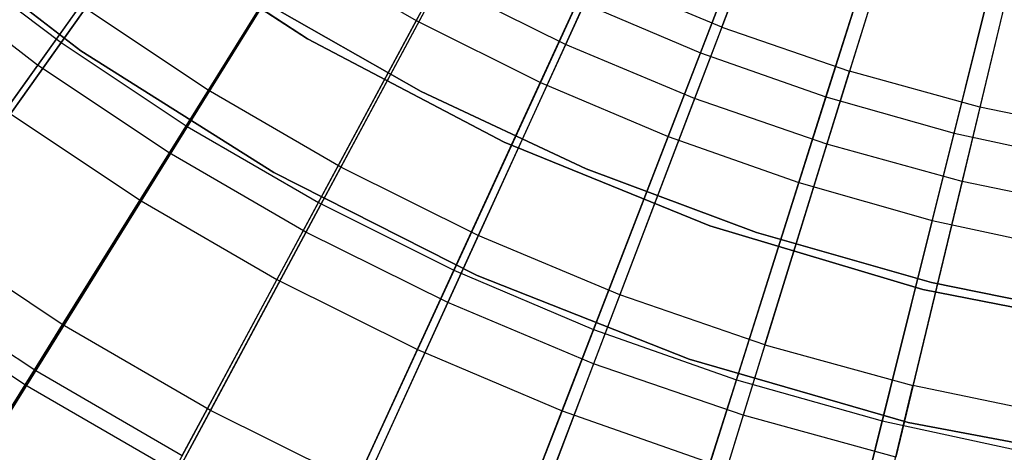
# Model space of a CAD drawing. Extents: x -8.3 to 8.8, y -6 to 6.
# Tile 38 of 177: x -1.5 to -0.3, y -2.7 to -2.2. Entities that reach past the tile are written whole.
import ezdxf

# ---------------------------------------------------------------- set-up
doc = ezdxf.new("R2010")
doc.units = 0
doc.header["$LTSCALE"] = 2.54
doc.layers.get('0').update_dxf_attribs({"linetype": 'CONTINUOUS'})

# ---------------------------------------------------------------- blocks, each defined once
blk = doc.blocks.new('DROPS_COLOR_A_STL')
at = {"color": 0}
for p, q in [((7.7421, -2.228, 13.0572), (7.8611, -1.9159, 13.2134)), ((7.7421, -2.228, 13.0572), (7.8611, -1.9159, 13.2134)), ((7.7029, -1.946, 2.4125), (7.5652, -2.2475, 2.5742)), ((7.7029, -1.946, 2.4125), (7.5652, -2.2475, 2.5742)), ((7.9853, -1.9588, 13.2134), (7.8865, -2.2778, 13.0572)), ((7.9853, -1.9588, 13.2134), (7.8865, -2.2778, 13.0572)), ((7.8294, -1.999, 2.4125), (7.7113, -2.3086, 2.5742)), ((7.8294, -1.999, 2.4125), (7.7113, -2.3086, 2.5742)), ((8.1121, -1.9936, 13.2134), (8.0339, -2.3183, 13.0572)), ((8.1121, -1.9936, 13.2134), (8.0339, -2.3183, 13.0572)), ((7.1545, -2.0099, 2.5742), (6.968, -2.2707, 2.7562)), ((7.1545, -2.0099, 2.5742), (6.968, -2.2707, 2.7562)), ((7.3318, -2.0245, 13.0572), (7.1609, -2.2993, 12.8805)), ((7.3318, -2.0245, 13.0572), (7.1609, -2.2993, 12.8805)), ((7.959, -2.0437, 2.4125), (7.861, -2.3603, 2.5742)), ((7.959, -2.0437, 2.4125), (7.861, -2.3603, 2.5742)), ((8.0913, -2.08, 2.4125), (8.0138, -2.4022, 2.5742)), ((8.0913, -2.08, 2.4125), (8.0138, -2.4022, 2.5742)), ((6.8129, -2.0974, 171.7068), (7.0172, -2.2547, 171.7068)), ((7.0172, -2.2547, 164.1068), (6.8129, -2.0974, 164.1068)), ((6.8129, -2.0974, 171.7068), (7.0172, -2.2547, 171.7068)), ((7.0172, -2.2547, 164.1068), (6.8129, -2.0974, 164.1068)), ((7.2735, -2.2411, 171.7068), (7.0633, -2.1034, 171.7068)), ((7.0633, -2.1034, 164.1068), (7.2735, -2.2411, 164.1068)), ((7.0633, -2.1034, 164.1068), (7.2735, -2.2411, 164.1068)), ((7.2735, -2.2411, 171.7068), (7.0633, -2.1034, 171.7068)), ((7.2862, -2.0978, 2.5742), (7.1168, -2.3701, 2.7562)), ((7.2862, -2.0978, 2.5742), (7.1168, -2.3701, 2.7562)), ((7.4641, -2.1011, 13.0572), (7.3111, -2.3862, 12.8805)), ((7.4641, -2.1011, 13.0572), (7.3111, -2.3862, 12.8805)), ((6.968, -2.2707, 2.7562), (6.8258, -2.162, 2.7562)), ((6.968, -2.2707, 2.7562), (6.8258, -2.162, 2.7562)), ((7.6011, -2.169, 13.0572), (7.4666, -2.4634, 12.8805)), ((7.6011, -2.169, 13.0572), (7.4666, -2.4634, 12.8805)), ((7.7421, -2.228, 13.0572), (7.6011, -2.169, 13.0572)), ((7.7421, -2.228, 13.0572), (7.6011, -2.169, 13.0572)), ((7.4233, -2.1771, 2.5742), (7.2717, -2.4597, 2.7562)), ((7.4233, -2.1771, 2.5742), (7.2717, -2.4597, 2.7562)), ((7.5652, -2.2475, 2.5742), (7.4233, -2.1771, 2.5742)), ((7.5652, -2.2475, 2.5742), (7.4233, -2.1771, 2.5742)), ((7.0165, -2.2029, 12.8805), (6.835, -2.4566, 12.6838)), ((7.0165, -2.2029, 12.8805), (6.835, -2.4566, 12.6838)), ((7.1609, -2.2993, 12.8805), (7.0165, -2.2029, 12.8805)), ((7.1609, -2.2993, 12.8805), (7.0165, -2.2029, 12.8805)), ((7.2229, -2.1989, 164.4068), (7.402, -2.3007, 164.4068)), ((7.402, -2.3007, 164.3068), (7.2229, -2.1989, 164.3068)), ((7.2229, -2.1989, 164.4068), (7.402, -2.3007, 164.4068)), ((7.402, -2.3007, 164.3068), (7.2229, -2.1989, 164.3068)), ((7.7421, -2.228, 13.0572), (7.6268, -2.5304, 12.8805)), ((7.7421, -2.228, 13.0572), (7.6268, -2.5304, 12.8805)), ((7.7421, -2.228, 13.0572), (7.8865, -2.2778, 13.0572)), ((7.7421, -2.228, 13.0572), (7.8865, -2.2778, 13.0572)), ((7.4959, -2.3579, 171.7068), (7.2735, -2.2411, 171.7068)), ((7.2735, -2.2411, 164.1068), (7.4959, -2.3579, 164.1068)), ((7.2735, -2.2411, 164.1068), (7.4959, -2.3579, 164.1068)), ((7.2735, -2.2411, 164.1068), (7.2735, -2.2411, 171.7068)), ((7.4959, -2.3579, 171.7068), (7.2735, -2.2411, 171.7068)), ((7.2735, -2.2411, 164.1068), (7.2735, -2.2411, 171.7068)), ((7.5652, -2.2475, 2.5742), (7.432, -2.5392, 2.7562)), ((7.5652, -2.2475, 2.5742), (7.432, -2.5392, 2.7562)), ((7.7113, -2.3086, 2.5742), (7.5652, -2.2475, 2.5742)), ((7.7113, -2.3086, 2.5742), (7.5652, -2.2475, 2.5742)), ((7.0172, -2.2547, 171.7068), (7.2352, -2.3922, 171.7068)), ((7.2352, -2.3922, 164.1068), (7.0172, -2.2547, 164.1068)), ((7.0172, -2.2547, 171.7068), (7.2352, -2.3922, 171.7068)), ((7.0172, -2.2547, 171.7068), (7.0172, -2.2547, 164.1068)), ((7.2352, -2.3922, 164.1068), (7.0172, -2.2547, 164.1068)), ((7.0172, -2.2547, 171.7068), (7.0172, -2.2547, 164.1068)), ((6.968, -2.2707, 2.7562), (6.7885, -2.5218, 2.958)), ((6.968, -2.2707, 2.7562), (6.7885, -2.5218, 2.958)), ((7.1168, -2.3701, 2.7562), (6.968, -2.2707, 2.7562)), ((7.1168, -2.3701, 2.7562), (6.968, -2.2707, 2.7562)), ((7.7909, -2.587, 12.8805), (7.8865, -2.2778, 13.0572)), ((7.7909, -2.587, 12.8805), (7.8865, -2.2778, 13.0572)), ((8.0339, -2.3183, 13.0572), (7.8865, -2.2778, 13.0572)), ((8.0339, -2.3183, 13.0572), (7.8865, -2.2778, 13.0572)), ((7.1609, -2.2993, 12.8805), (6.996, -2.5641, 12.6838)), ((7.1609, -2.2993, 12.8805), (6.996, -2.5641, 12.6838)), ((7.3111, -2.3862, 12.8805), (7.1609, -2.2993, 12.8805)), ((7.3111, -2.3862, 12.8805), (7.1609, -2.2993, 12.8805)), ((7.402, -2.3007, 164.4068), (7.5885, -2.3879, 164.4068)), ((7.5885, -2.3879, 164.3068), (7.402, -2.3007, 164.3068)), ((7.402, -2.3007, 164.4068), (7.5885, -2.3879, 164.4068)), ((7.402, -2.3007, 164.4068), (7.402, -2.3007, 164.3068)), ((7.5885, -2.3879, 164.3068), (7.402, -2.3007, 164.3068)), ((7.402, -2.3007, 164.4068), (7.402, -2.3007, 164.3068)), ((7.7113, -2.3086, 2.5742), (7.5971, -2.6083, 2.7562)), ((7.7113, -2.3086, 2.5742), (7.5971, -2.6083, 2.7562)), ((7.861, -2.3603, 2.5742), (7.7113, -2.3086, 2.5742)), ((7.861, -2.3603, 2.5742), (7.7113, -2.3086, 2.5742)), ((8.0339, -2.3183, 13.0572), (7.9583, -2.633, 12.8805)), ((8.0339, -2.3183, 13.0572), (7.9583, -2.633, 12.8805)), ((8.1836, -2.3493, 13.0572), (8.0339, -2.3183, 13.0572)), ((8.1836, -2.3493, 13.0572), (8.0339, -2.3183, 13.0572)), ((7.7286, -2.4526, 171.7068), (7.4959, -2.3579, 171.7068)), ((7.4959, -2.3579, 164.1068), (7.7286, -2.4526, 164.1068)), ((7.4959, -2.3579, 164.1068), (7.7286, -2.4526, 164.1068)), ((7.4959, -2.3579, 164.1068), (7.4959, -2.3579, 171.7068)), ((7.7286, -2.4526, 171.7068), (7.4959, -2.3579, 171.7068)), ((7.4959, -2.3579, 164.1068), (7.4959, -2.3579, 171.7068)), ((7.861, -2.3603, 2.5742), (7.7662, -2.6666, 2.7562)), ((7.861, -2.3603, 2.5742), (7.7662, -2.6666, 2.7562)), ((8.0138, -2.4022, 2.5742), (7.861, -2.3603, 2.5742)), ((8.0138, -2.4022, 2.5742), (7.861, -2.3603, 2.5742)), ((7.1168, -2.3701, 2.7562), (6.9537, -2.6321, 2.958)), ((7.1168, -2.3701, 2.7562), (6.9537, -2.6321, 2.958)), ((7.2717, -2.4597, 2.7562), (7.1168, -2.3701, 2.7562)), ((7.2717, -2.4597, 2.7562), (7.1168, -2.3701, 2.7562)), ((7.3111, -2.3862, 12.8805), (7.1636, -2.6611, 12.6838)), ((7.3111, -2.3862, 12.8805), (7.1636, -2.6611, 12.6838)), ((7.2352, -2.3922, 171.7068), (7.4652, -2.5087, 171.7068)), ((7.4652, -2.5087, 164.1068), (7.2352, -2.3922, 164.1068)), ((7.2352, -2.3922, 171.7068), (7.4652, -2.5087, 171.7068)), ((7.2352, -2.3922, 171.7068), (7.2352, -2.3922, 164.1068)), ((7.4652, -2.5087, 164.1068), (7.2352, -2.3922, 164.1068)), ((7.2352, -2.3922, 171.7068), (7.2352, -2.3922, 164.1068)), ((7.4666, -2.4634, 12.8805), (7.3111, -2.3862, 12.8805)), ((7.4666, -2.4634, 12.8805), (7.3111, -2.3862, 12.8805)), ((7.5885, -2.3879, 164.4068), (7.7814, -2.46, 164.4068)), ((7.7814, -2.46, 164.3068), (7.5885, -2.3879, 164.3068)), ((7.5885, -2.3879, 164.4068), (7.7814, -2.46, 164.4068)), ((7.5885, -2.3879, 164.4068), (7.5885, -2.3879, 164.3068)), ((7.7814, -2.46, 164.3068), (7.5885, -2.3879, 164.3068)), ((7.5885, -2.3879, 164.4068), (7.5885, -2.3879, 164.3068)), ((8.0138, -2.4022, 2.5742), (7.9388, -2.714, 2.7562)), ((8.0138, -2.4022, 2.5742), (7.9388, -2.714, 2.7562)), ((8.1689, -2.4343, 2.5742), (8.0138, -2.4022, 2.5742)), ((8.1689, -2.4343, 2.5742), (8.0138, -2.4022, 2.5742)), ((6.996, -2.5641, 12.6838), (6.835, -2.4566, 12.6838)), ((6.996, -2.5641, 12.6838), (6.835, -2.4566, 12.6838)), ((7.2717, -2.4597, 2.7562), (7.1258, -2.7316, 2.958)), ((7.2717, -2.4597, 2.7562), (7.1258, -2.7316, 2.958)), ((7.432, -2.5392, 2.7562), (7.2717, -2.4597, 2.7562)), ((7.432, -2.5392, 2.7562), (7.2717, -2.4597, 2.7562)), ((7.9693, -2.5244, 171.7068), (7.7286, -2.4526, 171.7068)), ((7.7286, -2.4526, 164.1068), (7.9693, -2.5244, 164.1068)), ((7.7286, -2.4526, 164.1068), (7.9693, -2.5244, 164.1068)), ((7.7286, -2.4526, 164.1068), (7.7286, -2.4526, 171.7068)), ((7.9693, -2.5244, 171.7068), (7.7286, -2.4526, 171.7068)), ((7.7286, -2.4526, 164.1068), (7.7286, -2.4526, 171.7068)), ((7.7814, -2.46, 164.4068), (7.9794, -2.5166, 164.4068)), ((7.9794, -2.5166, 164.3068), (7.7814, -2.46, 164.3068)), ((7.7814, -2.46, 164.4068), (7.9794, -2.5166, 164.4068)), ((7.7814, -2.46, 164.4068), (7.7814, -2.46, 164.3068)), ((7.9794, -2.5166, 164.3068), (7.7814, -2.46, 164.3068)), ((7.7814, -2.46, 164.4068), (7.7814, -2.46, 164.3068)), ((7.4666, -2.4634, 12.8805), (7.337, -2.7471, 12.6838)), ((7.4666, -2.4634, 12.8805), (7.337, -2.7471, 12.6838)), ((7.6268, -2.5304, 12.8805), (7.4666, -2.4634, 12.8805)), ((7.6268, -2.5304, 12.8805), (7.4666, -2.4634, 12.8805)), ((7.4652, -2.5087, 171.7068), (7.7051, -2.6032, 171.7068)), ((7.7051, -2.6032, 164.1068), (7.4652, -2.5087, 164.1068)), ((7.4652, -2.5087, 171.7068), (7.7051, -2.6032, 171.7068)), ((7.4652, -2.5087, 171.7068), (7.4652, -2.5087, 164.1068)), ((7.7051, -2.6032, 164.1068), (7.4652, -2.5087, 164.1068)), ((7.4652, -2.5087, 171.7068), (7.4652, -2.5087, 164.1068)), ((7.9794, -2.5166, 164.4068), (8.1813, -2.5573, 164.4068)), ((8.1813, -2.5573, 164.3068), (7.9794, -2.5166, 164.3068)), ((7.9794, -2.5166, 164.4068), (8.1813, -2.5573, 164.4068)), ((7.9794, -2.5166, 164.4068), (7.9794, -2.5166, 164.3068)), ((8.1813, -2.5573, 164.3068), (7.9794, -2.5166, 164.3068)), ((7.9794, -2.5166, 164.4068), (7.9794, -2.5166, 164.3068)), ((6.9537, -2.6321, 2.958), (6.7885, -2.5218, 2.958)), ((6.9537, -2.6321, 2.958), (6.7885, -2.5218, 2.958)), ((8.2159, -2.5727, 171.7068), (7.9693, -2.5244, 171.7068)), ((7.9693, -2.5244, 164.1068), (8.2159, -2.5727, 164.1068)), ((7.9693, -2.5244, 164.1068), (8.2159, -2.5727, 164.1068)), ((7.9693, -2.5244, 164.1068), (7.9693, -2.5244, 171.7068)), ((8.2159, -2.5727, 171.7068), (7.9693, -2.5244, 171.7068)), ((7.9693, -2.5244, 164.1068), (7.9693, -2.5244, 171.7068)), ((7.432, -2.5392, 2.7562), (7.3038, -2.82, 2.958)), ((7.432, -2.5392, 2.7562), (7.3038, -2.82, 2.958)), ((7.5971, -2.6083, 2.7562), (7.432, -2.5392, 2.7562)), ((7.5971, -2.6083, 2.7562), (7.432, -2.5392, 2.7562)), ((7.6268, -2.5304, 12.8805), (7.5156, -2.8219, 12.6838)), ((7.6268, -2.5304, 12.8805), (7.5156, -2.8219, 12.6838)), ((7.7909, -2.587, 12.8805), (7.6268, -2.5304, 12.8805)), ((7.7909, -2.587, 12.8805), (7.6268, -2.5304, 12.8805)), ((6.996, -2.5641, 12.6838), (6.8381, -2.8181, 12.4681)), ((6.996, -2.5641, 12.6838), (6.8381, -2.8181, 12.4681)), ((7.1636, -2.6611, 12.6838), (6.996, -2.5641, 12.6838)), ((7.1636, -2.6611, 12.6838), (6.996, -2.5641, 12.6838)), ((7.7909, -2.587, 12.8805), (7.6986, -2.885, 12.6838)), ((7.7909, -2.587, 12.8805), (7.6986, -2.885, 12.6838)), ((7.7909, -2.587, 12.8805), (7.9583, -2.633, 12.8805)), ((7.7909, -2.587, 12.8805), (7.9583, -2.633, 12.8805)), ((7.7051, -2.6032, 171.7068), (7.9527, -2.6748, 171.7068)), ((7.9527, -2.6748, 164.1068), (7.7051, -2.6032, 164.1068)), ((7.7051, -2.6032, 171.7068), (7.9527, -2.6748, 171.7068)), ((7.7051, -2.6032, 171.7068), (7.7051, -2.6032, 164.1068)), ((7.9527, -2.6748, 164.1068), (7.7051, -2.6032, 164.1068)), ((7.7051, -2.6032, 171.7068), (7.7051, -2.6032, 164.1068)), ((7.5971, -2.6083, 2.7562), (7.4871, -2.8967, 2.958)), ((7.5971, -2.6083, 2.7562), (7.4871, -2.8967, 2.958)), ((7.7662, -2.6666, 2.7562), (7.5971, -2.6083, 2.7562)), ((7.7662, -2.6666, 2.7562), (7.5971, -2.6083, 2.7562)), ((6.9537, -2.6321, 2.958), (6.7977, -2.883, 3.1786)), ((6.9537, -2.6321, 2.958), (6.7977, -2.883, 3.1786)), ((7.1258, -2.7316, 2.958), (6.9537, -2.6321, 2.958)), ((7.1258, -2.7316, 2.958), (6.9537, -2.6321, 2.958)), ((7.8853, -2.9363, 12.6838), (7.9583, -2.633, 12.8805)), ((7.8853, -2.9363, 12.6838), (7.9583, -2.633, 12.8805)), ((8.1283, -2.6681, 12.8805), (7.9583, -2.633, 12.8805)), ((8.1283, -2.6681, 12.8805), (7.9583, -2.633, 12.8805)), ((7.1636, -2.6611, 12.6838), (7.0222, -2.9246, 12.4681)), ((7.1636, -2.6611, 12.6838), (7.0222, -2.9246, 12.4681)), ((7.337, -2.7471, 12.6838), (7.1636, -2.6611, 12.6838)), ((7.337, -2.7471, 12.6838), (7.1636, -2.6611, 12.6838)), ((7.7662, -2.6666, 2.7562), (7.675, -2.9615, 2.958)), ((7.7662, -2.6666, 2.7562), (7.675, -2.9615, 2.958)), ((7.9388, -2.714, 2.7562), (7.7662, -2.6666, 2.7562)), ((7.9388, -2.714, 2.7562), (7.7662, -2.6666, 2.7562)), ((7.9527, -2.6748, 171.7068), (8.206, -2.7228, 171.7068)), ((8.206, -2.7228, 164.1068), (7.9527, -2.6748, 164.1068)), ((7.9527, -2.6748, 171.7068), (8.206, -2.7228, 171.7068)), ((7.9527, -2.6748, 171.7068), (7.9527, -2.6748, 164.1068)), ((8.206, -2.7228, 164.1068), (7.9527, -2.6748, 164.1068)), ((7.9527, -2.6748, 171.7068), (7.9527, -2.6748, 164.1068))]:
    blk.add_line(p, q, dxfattribs=at)
blk = doc.blocks.new('GROUP_1')
at = {"color": 0}
for p, q in [((7.4733, 4.0792, 0.4099), (7.3112, 3.7781, 0.5556)), ((7.4733, 4.0792, 0.4099), (7.3112, 3.7781, 0.5556)), ((7.6327, 3.7417, 11.4903), (7.7571, 4.0631, 11.6296)), ((7.6327, 3.7417, 11.4903), (7.7571, 4.0631, 11.6296)), ((6.9095, 3.7531, 11.3299), (7.1038, 4.0264, 11.4903)), ((6.9095, 3.7531, 11.3299), (7.1038, 4.0264, 11.4903)), ((7.5946, 4.0187, 0.4099), (7.4516, 3.7081, 0.5556)), ((7.5946, 4.0187, 0.4099), (7.4516, 3.7081, 0.5556)), ((7.7747, 3.6918, 11.4903), (7.8789, 4.0203, 11.6296)), ((7.7747, 3.6918, 11.4903), (7.8789, 4.0203, 11.6296)), ((7.9195, 3.6508, 11.4903), (8.0031, 3.9851, 11.6296)), ((7.9195, 3.6508, 11.4903), (8.0031, 3.9851, 11.6296)), ((7.7195, 3.9658, 0.4099), (7.596, 3.6469, 0.5556)), ((7.7195, 3.9658, 0.4099), (7.596, 3.6469, 0.5556)), ((7.0449, 3.9436, 0.5556), (6.8523, 3.6728, 0.7222)), ((7.0449, 3.9436, 0.5556), (6.8523, 3.6728, 0.7222)), ((7.0522, 3.6582, 11.3299), (7.2291, 3.943, 11.4903)), ((7.0522, 3.6582, 11.3299), (7.2291, 3.943, 11.4903)), ((7.8474, 3.9209, 0.4099), (7.744, 3.5949, 0.5556)), ((7.8474, 3.9209, 0.4099), (7.744, 3.5949, 0.5556)), ((7.9778, 3.8839, 0.4099), (7.8949, 3.5521, 0.5556)), ((7.9778, 3.8839, 0.4099), (7.8949, 3.5521, 0.5556)), ((7.2005, 3.5723, 11.3299), (7.3594, 3.8676, 11.4903)), ((7.2005, 3.5723, 11.3299), (7.3594, 3.8676, 11.4903)), ((6.773, 3.8567, 11.3299), (6.9095, 3.7531, 11.3299)), ((6.773, 3.8567, 11.3299), (6.9095, 3.7531, 11.3299)), ((7.1755, 3.8567, 0.5556), (7.0001, 3.5744, 0.7222)), ((7.1755, 3.8567, 0.5556), (7.0001, 3.5744, 0.7222)), ((7.1755, 3.8567, 0.5556), (7.3112, 3.7781, 0.5556)), ((7.1755, 3.8567, 0.5556), (7.3112, 3.7781, 0.5556)), ((7.3538, 3.4958, 11.3299), (7.4941, 3.8004, 11.4903)), ((7.3538, 3.4958, 11.3299), (7.4941, 3.8004, 11.4903)), ((7.4941, 3.8004, 11.4903), (7.6327, 3.7417, 11.4903)), ((7.4941, 3.8004, 11.4903), (7.6327, 3.7417, 11.4903)), ((7.3112, 3.7781, 0.5556), (7.1537, 3.4855, 0.7222)), ((7.3112, 3.7781, 0.5556), (7.1537, 3.4855, 0.7222)), ((7.3112, 3.7781, 0.5556), (7.4516, 3.7081, 0.5556)), ((7.3112, 3.7781, 0.5556), (7.4516, 3.7081, 0.5556)), ((6.7213, 3.4885, 11.1491), (6.9095, 3.7531, 11.3299)), ((6.7213, 3.4885, 11.1491), (6.9095, 3.7531, 11.3299)), ((6.9095, 3.7531, 11.3299), (7.0522, 3.6582, 11.3299)), ((6.9095, 3.7531, 11.3299), (7.0522, 3.6582, 11.3299)), ((7.5117, 3.429, 11.3299), (7.6327, 3.7417, 11.4903)), ((7.5117, 3.429, 11.3299), (7.6327, 3.7417, 11.4903)), ((7.6327, 3.7417, 11.4903), (7.7747, 3.6918, 11.4903)), ((7.6327, 3.7417, 11.4903), (7.7747, 3.6918, 11.4903)), ((7.4516, 3.7081, 0.5556), (7.3126, 3.4062, 0.7222)), ((7.4516, 3.7081, 0.5556), (7.3126, 3.4062, 0.7222)), ((7.4516, 3.7081, 0.5556), (7.596, 3.6469, 0.5556)), ((7.4516, 3.7081, 0.5556), (7.596, 3.6469, 0.5556)), ((7.6733, 3.3721, 11.3299), (7.7747, 3.6918, 11.4903)), ((7.6733, 3.3721, 11.3299), (7.7747, 3.6918, 11.4903)), ((7.7747, 3.6918, 11.4903), (7.9195, 3.6508, 11.4903)), ((7.7747, 3.6918, 11.4903), (7.9195, 3.6508, 11.4903)), ((6.8523, 3.6728, 0.7222), (7.0001, 3.5744, 0.7222)), ((6.8523, 3.6728, 0.7222), (7.0001, 3.5744, 0.7222)), ((6.8808, 3.3823, 11.1491), (7.0522, 3.6582, 11.3299)), ((6.8808, 3.3823, 11.1491), (7.0522, 3.6582, 11.3299)), ((7.0522, 3.6582, 11.3299), (7.2005, 3.5723, 11.3299)), ((7.0522, 3.6582, 11.3299), (7.2005, 3.5723, 11.3299)), ((7.596, 3.6469, 0.5556), (7.4761, 3.337, 0.7222)), ((7.596, 3.6469, 0.5556), (7.4761, 3.337, 0.7222)), ((7.596, 3.6469, 0.5556), (7.744, 3.5949, 0.5556)), ((7.596, 3.6469, 0.5556), (7.744, 3.5949, 0.5556)), ((7.8382, 3.3254, 11.3299), (7.9195, 3.6508, 11.4903)), ((7.8382, 3.3254, 11.3299), (7.9195, 3.6508, 11.4903)), ((7.9195, 3.6508, 11.4903), (8.0666, 3.6188, 11.4903)), ((7.9195, 3.6508, 11.4903), (8.0666, 3.6188, 11.4903)), ((7.744, 3.5949, 0.5556), (7.6435, 3.2781, 0.7222)), ((7.744, 3.5949, 0.5556), (7.6435, 3.2781, 0.7222)), ((7.744, 3.5949, 0.5556), (7.8949, 3.5521, 0.5556)), ((7.744, 3.5949, 0.5556), (7.8949, 3.5521, 0.5556)), ((7.0001, 3.5744, 0.7222), (6.8305, 3.3015, 0.9091)), ((7.0001, 3.5744, 0.7222), (6.8305, 3.3015, 0.9091)), ((7.0001, 3.5744, 0.7222), (7.1537, 3.4855, 0.7222)), ((7.0001, 3.5744, 0.7222), (7.1537, 3.4855, 0.7222)), ((7.0466, 3.2863, 11.1491), (7.2005, 3.5723, 11.3299)), ((7.0466, 3.2863, 11.1491), (7.2005, 3.5723, 11.3299)), ((7.2005, 3.5723, 11.3299), (7.3538, 3.4958, 11.3299)), ((7.2005, 3.5723, 11.3299), (7.3538, 3.4958, 11.3299)), ((7.8949, 3.5521, 0.5556), (7.8143, 3.2298, 0.7222)), ((7.8949, 3.5521, 0.5556), (7.8143, 3.2298, 0.7222)), ((7.8949, 3.5521, 0.5556), (8.0482, 3.5189, 0.5556)), ((7.8949, 3.5521, 0.5556), (8.0482, 3.5189, 0.5556)), ((6.7213, 3.4885, 11.1491), (6.8808, 3.3823, 11.1491)), ((6.7213, 3.4885, 11.1491), (6.8808, 3.3823, 11.1491)), ((7.218, 3.2008, 11.1491), (7.3538, 3.4958, 11.3299)), ((7.218, 3.2008, 11.1491), (7.3538, 3.4958, 11.3299)), ((7.3538, 3.4958, 11.3299), (7.5117, 3.429, 11.3299)), ((7.3538, 3.4958, 11.3299), (7.5117, 3.429, 11.3299)), ((7.1537, 3.4855, 0.7222), (7.0014, 3.2025, 0.9091)), ((7.1537, 3.4855, 0.7222), (7.0014, 3.2025, 0.9091)), ((7.1537, 3.4855, 0.7222), (7.3126, 3.4062, 0.7222)), ((7.1537, 3.4855, 0.7222), (7.3126, 3.4062, 0.7222)), ((7.3944, 3.1261, 11.1491), (7.5117, 3.429, 11.3299)), ((7.3944, 3.1261, 11.1491), (7.5117, 3.429, 11.3299)), ((7.5117, 3.429, 11.3299), (7.6733, 3.3721, 11.3299)), ((7.5117, 3.429, 11.3299), (7.6733, 3.3721, 11.3299)), ((7.3126, 3.4062, 0.7222), (7.1782, 3.1144, 0.9091)), ((7.3126, 3.4062, 0.7222), (7.1782, 3.1144, 0.9091)), ((7.3126, 3.4062, 0.7222), (7.4761, 3.337, 0.7222)), ((7.3126, 3.4062, 0.7222), (7.4761, 3.337, 0.7222)), ((6.7156, 3.1165, 10.9485), (6.8808, 3.3823, 11.1491)), ((6.7156, 3.1165, 10.9485), (6.8808, 3.3823, 11.1491)), ((6.8808, 3.3823, 11.1491), (7.0466, 3.2863, 11.1491)), ((6.8808, 3.3823, 11.1491), (7.0466, 3.2863, 11.1491)), ((7.5751, 3.0626, 11.1491), (7.6733, 3.3721, 11.3299)), ((7.5751, 3.0626, 11.1491), (7.6733, 3.3721, 11.3299)), ((7.6733, 3.3721, 11.3299), (7.8382, 3.3254, 11.3299)), ((7.6733, 3.3721, 11.3299), (7.8382, 3.3254, 11.3299)), ((7.4761, 3.337, 0.7222), (7.36, 3.0374, 0.9091)), ((7.4761, 3.337, 0.7222), (7.36, 3.0374, 0.9091)), ((7.4761, 3.337, 0.7222), (7.6435, 3.2781, 0.7222)), ((7.4761, 3.337, 0.7222), (7.6435, 3.2781, 0.7222)), ((7.7595, 3.0104, 11.1491), (7.8382, 3.3254, 11.3299)), ((7.7595, 3.0104, 11.1491), (7.8382, 3.3254, 11.3299)), ((7.8382, 3.3254, 11.3299), (8.0057, 3.2891, 11.3299)), ((7.8382, 3.3254, 11.3299), (8.0057, 3.2891, 11.3299))]:
    blk.add_line(p, q, dxfattribs=at)
blk.add_blockref('DROPS_COLOR_A_STL', (-0.0852, 5.9985, -1.8001), dxfattribs=at)

msp = doc.modelspace()

# ---------------------------------------------------------------- block references
at = {"color": 0}
msp.add_blockref('GROUP_1', (-8.3148, -5.9985, 1.8001), dxfattribs=at)

doc.saveas('drawing.dxf')
